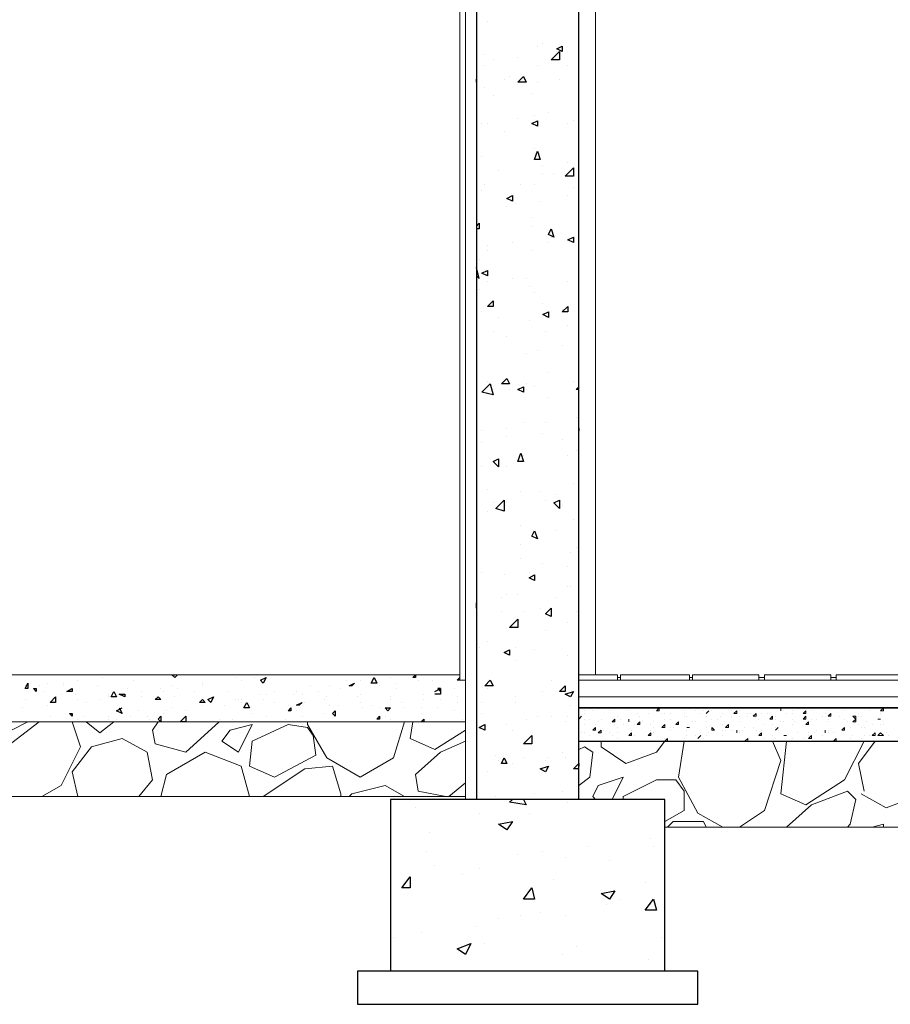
# Model space of a CAD drawing. Header units: metres. Extents: x 5.7 to 89.8, y 4 to 63.5.
# Tile 3 of 256: x 12.8 to 15.8, y 10.2 to 13.6. Entities that reach past the tile are written whole.
import ezdxf

# ---------------------------------------------------------------- set-up
doc = ezdxf.new("R2010")
doc.units = ezdxf.units.M
doc.header["$MEASUREMENT"] = 0
for name, color, linetype in [('PDF17_hatch', 7, 'Continuous'), ('PDF17_hatch-borshi', 7, 'Continuous'), ('PDF17_kaff', 7, 'Continuous'), ('PDF17_shear wall', 7, 'Continuous'), ('PDF17_wall', 7, 'Continuous')]:
    doc.layers.add(name, color=color, linetype=linetype)

msp = doc.modelspace()

# ---------------------------------------------------------------- linework, layer by layer
at = {"layer": 'PDF17_hatch', "lineweight": 25}
for points in [[(14.4115, 13.6442), (14.4115, 13.6442)], [(14.6041, 13.5672), (14.6041, 13.5672)], [(14.4019, 13.5286), (14.4019, 13.5286)], [(14.4019, 13.5286), (14.4019, 13.5286)], [(14.5848, 13.5575), (14.5848, 13.5575)], [(14.6523, 13.5383), (14.6523, 13.5383)], [(14.4307, 13.5094), (14.4307, 13.5094)], [(14.5174, 13.519), (14.5174, 13.519)], [(14.4019, 13.4901), (14.4019, 13.4901)], [(14.5848, 13.4901), (14.5848, 13.4901)], [(14.6908, 13.4901), (14.6908, 13.4901)], [(14.373, 13.4419), (14.373, 13.4419)], [(14.373, 13.4323), (14.373, 13.4419)], [(14.4693, 13.4419), (14.4693, 13.4419)], [(14.4885, 13.4516), (14.4885, 13.4516)], [(14.5848, 13.4323), (14.5848, 13.4323)], [(14.6619, 13.4419), (14.6619, 13.4419)], [(14.4019, 13.4131), (14.4019, 13.4131)], [(14.5656, 13.3938), (14.5656, 13.3938)], [(14.4307, 13.3842), (14.4307, 13.3842)], [(14.6234, 13.3264), (14.6234, 13.3264)], [(14.3922, 13.2878), (14.3922, 13.2878)], [(14.4115, 13.2878), (14.4115, 13.2878)], [(14.5174, 13.3071), (14.5174, 13.3071)], [(14.5752, 13.3167), (14.5752, 13.3167)], [(14.6908, 13.2878), (14.6908, 13.2878)], [(14.7101, 13.2975), (14.7101, 13.2975)], [(14.4693, 13.259), (14.4693, 13.259)], [(14.5752, 13.2012), (14.5752, 13.2012)], [(14.3922, 13.1723), (14.3922, 13.1723)], [(14.6908, 13.153), (14.6908, 13.153)], [(14.373, 13.1145), (14.373, 13.1145)], [(14.45, 13.1241), (14.45, 13.1241)], [(14.6041, 13.1434), (14.6041, 13.1434)], [(14.6041, 13.1145), (14.6041, 13.1145)], [(14.6426, 13.1145), (14.6426, 13.1145)], [(14.3922, 13.0567), (14.3922, 13.0567)], [(14.4019, 13.076), (14.4019, 13.076)], [(14.5271, 13.076), (14.5271, 13.076)], [(14.5752, 13.076), (14.5752, 13.076)], [(14.7101, 13.0663), (14.7101, 13.0663)], [(14.5945, 13.0182), (14.5945, 13.0182)], [(14.6908, 13.0374), (14.6908, 13.0374)], [(14.4789, 12.9989), (14.4789, 12.9989)], [(14.5078, 13.0085), (14.5078, 13.0085)], [(14.5656, 12.9604), (14.5656, 12.9604)], [(14.373, 12.9315), (14.3826, 12.9411), (14.3826, 12.9219), (14.373, 12.9219)], [(14.373, 12.9411), (14.373, 12.9411)], [(14.3826, 12.9315), (14.3826, 12.9315)], [(14.5656, 12.9315), (14.5656, 12.9315)], [(14.633, 12.893), (14.633, 12.893)], [(14.4115, 12.8641), (14.4115, 12.8641)], [(14.4115, 12.8448), (14.4115, 12.8448)], [(14.4982, 12.8737), (14.4982, 12.8737)], [(14.5656, 12.8448), (14.5656, 12.8448)], [(14.6234, 12.8737), (14.6234, 12.8737)], [(14.3826, 12.8159), (14.3826, 12.8159)], [(14.373, 12.787), (14.373, 12.787)], [(14.373, 12.7581), (14.3826, 12.7485), (14.373, 12.787)], [(14.4115, 12.7389), (14.4115, 12.7389)], [(14.4982, 12.7485), (14.4982, 12.7485)], [(14.5463, 12.7485), (14.5463, 12.7485)], [(14.6908, 12.7389), (14.6908, 12.7389)], [(14.3826, 12.71), (14.3826, 12.71)], [(14.556, 12.7196), (14.556, 12.7196)], [(14.373, 12.7003), (14.373, 12.7003)], [(14.5752, 12.7003), (14.5752, 12.7003)], [(14.7293, 12.7003), (14.7293, 12.7003)], [(14.7293, 12.7003), (14.7293, 12.7003)], [(14.6041, 12.6618), (14.6041, 12.6618)], [(14.6715, 12.6426), (14.6715, 12.6426)], [(14.3922, 12.6329), (14.3922, 12.6329)], [(14.45, 12.6137), (14.45, 12.6137)], [(14.556, 12.604), (14.556, 12.604)], [(14.6908, 12.5848), (14.6908, 12.5848)], [(14.4307, 12.5655), (14.4307, 12.5655)], [(14.4789, 12.5462), (14.4789, 12.5462)], [(14.6137, 12.5655), (14.6137, 12.5655)], [(14.5848, 12.4981), (14.5848, 12.4981)], [(14.6715, 12.5173), (14.6715, 12.5173)], [(14.7293, 12.5077), (14.7293, 12.5077)], [(14.5463, 12.4885), (14.5463, 12.4885)], [(14.6234, 12.421), (14.6234, 12.421)], [(14.4115, 12.3921), (14.4115, 12.3921)], [(14.4885, 12.3633), (14.4885, 12.3633)], [(14.5463, 12.3825), (14.5463, 12.3825)], [(14.5463, 12.3633), (14.5463, 12.3633)], [(14.5752, 12.3729), (14.5752, 12.3729)], [(14.7101, 12.3921), (14.7101, 12.3921)], [(14.7293, 12.3633), (14.7197, 12.3633), (14.7293, 12.3729)], [(14.7293, 12.3921), (14.7293, 12.3921)], [(14.4307, 12.344), (14.4307, 12.344)], [(14.6234, 12.3344), (14.6234, 12.3344)], [(14.7197, 12.2669), (14.7197, 12.2669)], [(14.4789, 12.2284), (14.4789, 12.2284)], [(14.5367, 12.2477), (14.5367, 12.2477)], [(14.6137, 12.2477), (14.6137, 12.2477)], [(14.7293, 12.2284), (14.7293, 12.2284)], [(14.7293, 12.2284), (14.7293, 12.2188)], [(14.3922, 12.2188), (14.3922, 12.2188)], [(14.4789, 12.1995), (14.4789, 12.1995)], [(14.6041, 12.2092), (14.6041, 12.2092)], [(14.6715, 12.1899), (14.6715, 12.1899)], [(14.3922, 12.1803), (14.3922, 12.1803)], [(14.5367, 12.1321), (14.5367, 12.1321)], [(14.6908, 12.1321), (14.6908, 12.1321)], [(14.7197, 12.1514), (14.7197, 12.1514)], [(14.3922, 12.0936), (14.3922, 12.0936)], [(14.4789, 12.0936), (14.4789, 12.0936)], [(14.5271, 12.1128), (14.5271, 12.1128)], [(14.7101, 12.0358), (14.7101, 12.0358)], [(14.4115, 12.0165), (14.4115, 12.0165)], [(14.5271, 12.0069), (14.5271, 12.0069)], [(14.5945, 12.0069), (14.5945, 12.0069)], [(14.6523, 11.9973), (14.6523, 11.9973)], [(14.4307, 11.9684), (14.4307, 11.9684)], [(14.4789, 11.9684), (14.4789, 11.9684)], [(14.6137, 11.978), (14.6137, 11.978)], [(14.6715, 11.9587), (14.6715, 11.9587)], [(14.4115, 11.9395), (14.4115, 11.9395)], [(14.5271, 11.8913), (14.5271, 11.8913)], [(14.7101, 11.9106), (14.7101, 11.9106)], [(14.5656, 11.8528), (14.5656, 11.8528)], [(14.6523, 11.8721), (14.6523, 11.8721)], [(14.5271, 11.8239), (14.5271, 11.8239)], [(14.7197, 11.8143), (14.7197, 11.8143)], [(14.7004, 11.795), (14.7004, 11.795)], [(14.5271, 11.7757), (14.5271, 11.7757)], [(14.6041, 11.7565), (14.6041, 11.7565)], [(14.6908, 11.7469), (14.6908, 11.7469)], [(14.3922, 11.7276), (14.3922, 11.7276)], [(14.4693, 11.718), (14.4693, 11.718)], [(14.556, 11.7276), (14.556, 11.7276)], [(14.6908, 11.6794), (14.6908, 11.6794)], [(14.7004, 11.6794), (14.7004, 11.6794)], [(14.4789, 11.6505), (14.4789, 11.6505)], [(14.5174, 11.6505), (14.5174, 11.6505)], [(14.373, 11.6216), (14.373, 11.6216)], [(14.373, 11.6024), (14.373, 11.6216)], [(14.4596, 11.6409), (14.4596, 11.6409)], [(14.6523, 11.6409), (14.6523, 11.6409)], [(14.373, 11.6024), (14.373, 11.6024)], [(14.373, 11.5735), (14.373, 11.5735)], [(14.4596, 11.5928), (14.4596, 11.5928)], [(14.5367, 11.5928), (14.5367, 11.5928)], [(14.5945, 11.6024), (14.5945, 11.6024)], [(14.7197, 11.5928), (14.7197, 11.5928)], [(14.6908, 11.5542), (14.6908, 11.5542)], [(14.5174, 11.535), (14.5174, 11.535)], [(14.6137, 11.5253), (14.6137, 11.5253)], [(14.4115, 11.4868), (14.4115, 11.4868)], [(14.3826, 11.4675), (14.3826, 11.4675)], [(14.5078, 11.4675), (14.5078, 11.4675)], [(14.5752, 11.4579), (14.5752, 11.4579)], [(14.6908, 11.4387), (14.6908, 11.4387)], [(14.5078, 11.4194), (14.5078, 11.4194)], [(13.092, 11.3712), (13.092, 11.3712)], [(13.1209, 11.3712), (13.1209, 11.3712)], [(13.3039, 11.3712), (13.3039, 11.3712)], [(13.3328, 11.3712), (13.3232, 11.3616), (13.3135, 11.3712), (13.3232, 11.3712)], [(13.641, 11.3712), (13.641, 11.3712)], [(13.6891, 11.3712), (13.6891, 11.3712)], [(14.0455, 11.3712), (14.0455, 11.3712)], [(14.3055, 11.3712), (14.3055, 11.3712)], [(12.8223, 11.3423), (12.8223, 11.3423)], [(12.8801, 11.3423), (12.8801, 11.3423)], [(12.9379, 11.3423), (12.9379, 11.3423)], [(12.9861, 11.352), (12.9861, 11.352)], [(13.0727, 11.3616), (13.0727, 11.3616)], [(13.1787, 11.352), (13.1787, 11.352)], [(13.4195, 11.3423), (13.4195, 11.3423)], [(13.535, 11.3616), (13.535, 11.3616)], [(13.5543, 11.352), (13.5543, 11.352)], [(13.6025, 11.3616), (13.6025, 11.3616)], [(13.9203, 11.352), (13.9203, 11.352)], [(13.9685, 11.352), (13.9685, 11.352)], [(14.0744, 11.3616), (14.0744, 11.3616)], [(14.0937, 11.3423), (14.0937, 11.3423)], [(14.1707, 11.352), (14.1707, 11.352)], [(14.2189, 11.352), (14.2189, 11.352)], [(14.3152, 11.352), (14.3055, 11.352), (14.3152, 11.3616)], [(14.633, 11.352), (14.633, 11.352)], [(14.7293, 11.3616), (14.7293, 11.3616)], [(12.8031, 11.3327), (12.8031, 11.3327)], [(12.8512, 11.3327), (12.8512, 11.3327)], [(12.8705, 11.3134), (12.8705, 11.3134)], [(12.9283, 11.3038), (12.9283, 11.3038)], [(12.9379, 11.3327), (12.9379, 11.3327)], [(12.9764, 11.3038), (12.9764, 11.3038)], [(13.0535, 11.3327), (13.0535, 11.3327)], [(13.0535, 11.3327), (13.0535, 11.3327)], [(13.092, 11.3038), (13.092, 11.3038)], [(13.1594, 11.3231), (13.1594, 11.3231)], [(13.2076, 11.3134), (13.2076, 11.3134)], [(13.275, 11.3231), (13.275, 11.3231)], [(13.2846, 11.3134), (13.2846, 11.3134)], [(13.3135, 11.3327), (13.3135, 11.3327)], [(13.3328, 11.3231), (13.3328, 11.3231)], [(13.3906, 11.3134), (13.3906, 11.3134)], [(13.4195, 11.3327), (13.4195, 11.3327)], [(13.5062, 11.3134), (13.5062, 11.3134)], [(13.6217, 11.3038), (13.6217, 11.3038)], [(13.641, 11.3038), (13.641, 11.3038)], [(13.6699, 11.3134), (13.6699, 11.3134)], [(13.7373, 11.3038), (13.7373, 11.3038)], [(13.7469, 11.3134), (13.7469, 11.3134)], [(13.7662, 11.3038), (13.7662, 11.3038)], [(13.7951, 11.3327), (13.7951, 11.3327)], [(13.824, 11.3134), (13.824, 11.3134)], [(13.8625, 11.3327), (13.8625, 11.3327)], [(13.901, 11.3231), (13.901, 11.3231)], [(13.9685, 11.3038), (13.9685, 11.3038)], [(14.0359, 11.3327), (14.0359, 11.3327)], [(14.0937, 11.3231), (14.0937, 11.3231)], [(14.19, 11.3038), (14.19, 11.3038)], [(14.2285, 11.3134), (14.2478, 11.3231), (14.2478, 11.3038), (14.2285, 11.3038)], [(14.2959, 11.3231), (14.2959, 11.3231)], [(14.4115, 11.3231), (14.4115, 11.3231)], [(14.6041, 11.3134), (14.6041, 11.3134)], [(14.6812, 11.3231), (14.6812, 11.3231)], [(12.8031, 11.2846), (12.8031, 11.2846)], [(12.8801, 11.2653), (12.8801, 11.2653)], [(12.8801, 11.2653), (12.8801, 11.2653)], [(12.9861, 11.2846), (12.9861, 11.2846)], [(13.015, 11.2749), (13.015, 11.2749)], [(13.0631, 11.2846), (13.0631, 11.2846)], [(13.092, 11.2942), (13.092, 11.2942)], [(13.1498, 11.2942), (13.1498, 11.2942)], [(13.2076, 11.2942), (13.2076, 11.2942)], [(13.3232, 11.2942), (13.3232, 11.2942)], [(13.4195, 11.2749), (13.4195, 11.2749)], [(13.4195, 11.2653), (13.4195, 11.2653)], [(13.4387, 11.2846), (13.4387, 11.2846)], [(13.4965, 11.2653), (13.4965, 11.2653)], [(13.535, 11.2846), (13.535, 11.2846)], [(13.5447, 11.2846), (13.5447, 11.2846)], [(13.5543, 11.2846), (13.5543, 11.2846)], [(13.5543, 11.2749), (13.5543, 11.2749)], [(13.6314, 11.2846), (13.6314, 11.2846)], [(13.6699, 11.2749), (13.6699, 11.2749)], [(13.718, 11.2653), (13.718, 11.2653)], [(13.7758, 11.2749), (13.7758, 11.2749)], [(13.8432, 11.2846), (13.8432, 11.2846)], [(13.8529, 11.2942), (13.8529, 11.2942)], [(13.8625, 11.2653), (13.8625, 11.2653)], [(13.8914, 11.2653), (13.8914, 11.2653)], [(13.9588, 11.2942), (13.9588, 11.2942)], [(13.9685, 11.2749), (13.9685, 11.2749)], [(14.007, 11.2653), (14.007, 11.2653)], [(14.0744, 11.2942), (14.0744, 11.2942)], [(14.0744, 11.2846), (14.0744, 11.2846)], [(14.1129, 11.2749), (14.1129, 11.2749)], [(14.19, 11.2846), (14.19, 11.2846)], [(14.2478, 11.2846), (14.2478, 11.2846)], [(14.3055, 11.2942), (14.3055, 11.2942)], [(14.3055, 11.2749), (14.3055, 11.2749)], [(14.3055, 11.2749), (14.3055, 11.2749)], [(14.3922, 11.2749), (14.3922, 11.2749)], [(14.5078, 11.2942), (14.5078, 11.2942)], [(14.5078, 11.2749), (14.5078, 11.2749)], [(14.7004, 11.2653), (14.7004, 11.2653)], [(12.7934, 11.2557), (12.7934, 11.2557)], [(13.1305, 11.2557), (13.1402, 11.2364), (13.1209, 11.246), (13.1402, 11.2557)], [(13.198, 11.246), (13.198, 11.246)], [(13.2846, 11.2364), (13.2846, 11.2364)], [(13.2943, 11.246), (13.2943, 11.246)], [(13.3135, 11.2557), (13.3135, 11.2557)], [(13.3617, 11.246), (13.3617, 11.246)], [(13.5928, 11.2364), (13.5928, 11.2364)], [(13.7469, 11.246), (13.7469, 11.246)], [(13.8432, 11.2364), (13.8432, 11.2364)], [(13.9781, 11.2557), (13.9781, 11.2557)], [(14.0359, 11.2557), (14.0359, 11.2557)], [(14.1225, 11.2557), (14.1225, 11.2557)], [(14.1803, 11.2557), (14.1803, 11.2557)], [(14.1803, 11.2364), (14.1803, 11.2364)], [(14.2381, 11.2557), (14.2381, 11.2557)], [(14.2959, 11.246), (14.2959, 11.246)], [(14.3922, 11.2364), (14.3922, 11.2364)], [(12.8898, 11.2268), (12.8898, 11.2268)], [(12.9861, 11.2171), (12.9861, 11.2171)], [(13.0053, 11.2268), (13.0053, 11.2268)], [(13.092, 11.2268), (13.092, 11.2268)], [(13.092, 11.2171), (13.092, 11.2171)], [(13.1209, 11.2171), (13.1209, 11.2171)], [(13.1691, 11.2268), (13.1691, 11.2268)], [(13.2268, 11.2268), (13.2268, 11.2268)], [(13.2365, 11.2171), (13.2365, 11.2171)], [(13.3521, 11.2075), (13.3521, 11.2075)], [(13.4676, 11.2075), (13.4676, 11.2075)], [(13.4773, 11.2171), (13.4773, 11.2171)], [(13.5254, 11.2171), (13.5254, 11.2171)], [(13.5832, 11.2075), (13.5832, 11.2075)], [(13.5832, 11.2075), (13.5832, 11.2075)], [(13.641, 11.2268), (13.641, 11.2268)], [(13.7084, 11.2171), (13.7084, 11.2171)], [(13.7662, 11.2268), (13.7662, 11.2268)], [(13.9299, 11.2075), (13.9299, 11.2075)], [(13.9685, 11.2075), (13.9685, 11.2075)], [(14.0551, 11.2268), (14.0551, 11.2268)], [(14.0744, 11.2171), (14.0744, 11.2171)], [(14.19, 11.2075), (14.19, 11.2075)], [(14.2478, 11.2075), (14.2478, 11.2075)], [(14.3248, 11.2171), (14.3248, 11.2171)], [(14.4789, 11.1979), (14.4789, 11.1979)], [(14.5463, 11.2171), (14.5463, 11.2171)], [(14.5848, 11.2268), (14.5848, 11.2268)], [(14.633, 11.2268), (14.633, 11.2268)], [(14.6812, 11.2075), (14.6812, 11.2075)], [(14.6908, 11.2268), (14.6908, 11.2268)], [(14.4982, 11.1786), (14.4982, 11.1786)], [(14.6715, 11.1016), (14.6715, 11.1016)], [(14.4404, 11.0919), (14.4404, 11.0919)], [(14.45, 11.0727), (14.45, 11.0727)], [(14.4982, 11.063), (14.4982, 11.063)], [(14.5367, 11.0823), (14.5367, 11.0823)], [(14.6137, 11.0727), (14.6137, 11.0727)], [(14.6234, 11.0823), (14.6234, 11.0823)], [(14.6812, 11.0823), (14.6812, 11.0823)], [(14.7293, 11.0438), (14.7101, 11.0438), (14.7293, 11.063), (14.7293, 11.0534)], [(14.4115, 11.0341), (14.4115, 11.0341)], [(14.5752, 10.9571), (14.5752, 10.9571)], [(14.6715, 10.9667), (14.6715, 10.9667)], [(14.4404, 10.9475), (14.4404, 10.9475)], [(14.4885, 10.9378), (14.4885, 10.9378)], [(14.5367, 10.9378), (14.5463, 10.9186), (14.4885, 10.9282), (14.4982, 10.9378)], [(14.6908, 10.9282), (14.6908, 10.9282)], [(14.1611, 10.9089), (14.1611, 10.9089)], [(14.3826, 10.8897), (14.3826, 10.8897)], [(14.556, 10.8897), (14.556, 10.8897)], [(14.0744, 10.8415), (14.0744, 10.8415)], [(14.2092, 10.8223), (14.2092, 10.8223)], [(14.9797, 10.803), (14.9797, 10.803)], [(14.1996, 10.7548), (14.1996, 10.7548)], [(14.6041, 10.7548), (14.6041, 10.7548)], [(14.7582, 10.7741), (14.7582, 10.7741)], [(14.9894, 10.7741), (14.9894, 10.7741)], [(14.5174, 10.7452), (14.5174, 10.7452)], [(14.6812, 10.7356), (14.6812, 10.7356)], [(14.8353, 10.7259), (14.8353, 10.7259)], [(14.2285, 10.7067), (14.2285, 10.7067)], [(14.3826, 10.6971), (14.3826, 10.6971)], [(14.3248, 10.6778), (14.3248, 10.6778)], [(14.6426, 10.6585), (14.6426, 10.6585)], [(14.9605, 10.6489), (14.9605, 10.6489)], [(14.8738, 10.5911), (14.8738, 10.5911)], [(14.8256, 10.5718), (14.8256, 10.5718)], [(14.9797, 10.5718), (14.9797, 10.5718)], [(14.45, 10.5237), (14.45, 10.5237)], [(14.5271, 10.5333), (14.5271, 10.5333)], [(14.5945, 10.543), (14.5945, 10.543)], [(14.6812, 10.5333), (14.6812, 10.5333)], [(14.373, 10.4948), (14.373, 10.4948)], [(14.084, 10.4563), (14.084, 10.4563)], [(14.1803, 10.4755), (14.1803, 10.4755)], [(15.0183, 10.4563), (15.0183, 10.4563)], [(14.4019, 10.437), (14.4019, 10.437)], [(14.7197, 10.4274), (14.7197, 10.4274)], [(14.6715, 10.3985), (14.6715, 10.3985)], [(14.9701, 10.3792), (14.9701, 10.3792)], [(14.3248, 10.3407), (14.3248, 10.3407)]]:
    msp.add_lwpolyline(points, dxfattribs=at)
for points in [[(14.6619, 13.5094), (14.633, 13.5094), (14.6619, 13.5383)], [(14.6715, 13.5575), (14.6715, 13.5383), (14.6523, 13.5479)], [(14.5367, 13.4516), (14.5463, 13.4323), (14.5174, 13.4323)], [(14.5848, 13.2975), (14.5848, 13.2782), (14.5656, 13.2878)], [(14.5848, 13.1915), (14.5945, 13.1626), (14.5752, 13.1626)], [(14.7101, 13.1049), (14.6812, 13.1049), (14.7101, 13.1337)], [(14.4982, 13.0374), (14.4982, 13.0182), (14.4789, 13.0278)], [(14.633, 12.9219), (14.6426, 12.893), (14.6234, 12.9026)], [(14.7101, 12.893), (14.7101, 12.8737), (14.6908, 12.8833)], [(14.4115, 12.7774), (14.4115, 12.7581), (14.3922, 12.7678)], [(14.4307, 12.6714), (14.4307, 12.6522), (14.4115, 12.6522)], [(14.6908, 12.6522), (14.6908, 12.6329), (14.6715, 12.6329)], [(14.6234, 12.6329), (14.6234, 12.6137), (14.6041, 12.6233)], [(14.4789, 12.4018), (14.4885, 12.3825), (14.4596, 12.3825)], [(14.4307, 12.344), (14.3922, 12.3536), (14.4211, 12.3825)], [(14.5367, 12.3729), (14.5367, 12.3536), (14.5174, 12.3633)], [(14.45, 12.1225), (14.45, 12.0936), (14.4307, 12.1128)], [(14.5271, 12.1417), (14.5367, 12.1128), (14.5174, 12.1128)], [(14.4693, 11.9395), (14.4404, 11.9491), (14.4693, 11.978)], [(14.6619, 11.978), (14.6619, 11.9491), (14.6426, 11.9684)], [(14.5752, 11.8721), (14.5848, 11.8432), (14.5656, 11.8528)], [(14.5752, 11.718), (14.5752, 11.6987), (14.556, 11.7083)], [(14.633, 11.6024), (14.633, 11.5735), (14.6137, 11.5831)], [(14.5174, 11.535), (14.4885, 11.535), (14.5174, 11.5639)], [(14.4885, 11.4579), (14.4885, 11.4387), (14.4693, 11.4483)], [(14.1611, 11.3712), (14.1611, 11.3616), (14.1514, 11.3616)], [(12.8127, 11.3423), (12.8127, 11.3231), (12.8031, 11.3231)], [(13.641, 11.3616), (13.6314, 11.3423), (13.6217, 11.352)], [(13.9492, 11.3423), (13.9396, 11.3327), (13.9299, 11.3327)], [(14.0262, 11.3423), (14.007, 11.3423), (14.0166, 11.3616)], [(14.4211, 11.352), (14.4307, 11.3327), (14.4019, 11.3327)], [(12.8416, 11.3231), (12.8416, 11.3134), (12.832, 11.3231)], [(12.9668, 11.3231), (12.9668, 11.3134), (12.9475, 11.3134)], [(13.1113, 11.3134), (13.1209, 11.2942), (13.1016, 11.2942)], [(13.1498, 11.3038), (13.1498, 11.2942), (13.1305, 11.3038)], [(14.2478, 11.3231), (14.2381, 11.3231), (14.2478, 11.3134)], [(14.6812, 11.3327), (14.6812, 11.3134), (14.6619, 11.3134)], [(14.7101, 11.3134), (14.7004, 11.2942), (14.6812, 11.3038)], [(12.909, 11.2749), (12.8898, 11.2749), (12.909, 11.2942)], [(13.2654, 11.2942), (13.275, 11.2846), (13.2557, 11.2846)], [(13.4195, 11.2846), (13.4291, 11.2749), (13.4098, 11.2749)], [(13.458, 11.2942), (13.4484, 11.2749), (13.4387, 11.2846)], [(13.5736, 11.2749), (13.5832, 11.2557), (13.5639, 11.2557)], [(13.7662, 11.2749), (13.7566, 11.2653), (13.7469, 11.2653)], [(12.9668, 11.2364), (12.9668, 11.2268), (12.9572, 11.2364)], [(13.7277, 11.2557), (13.7277, 11.246), (13.718, 11.246)], [(13.8818, 11.246), (13.8818, 11.2268), (13.8721, 11.2364)], [(14.0744, 11.2557), (14.0648, 11.246), (14.0551, 11.2557)], [(13.275, 11.2268), (13.275, 11.2075), (13.2654, 11.2171)], [(13.3617, 11.2075), (13.3424, 11.2075), (13.3617, 11.2268)], [(14.0359, 11.2268), (14.0359, 11.2171), (14.0262, 11.2171)], [(14.19, 11.2171), (14.19, 11.2075), (14.1803, 11.2075)], [(14.4019, 11.1979), (14.4019, 11.1786), (14.3826, 11.1882)], [(14.5656, 11.1305), (14.5367, 11.1305), (14.5656, 11.1594)], [(14.4693, 11.0823), (14.4789, 11.063), (14.4596, 11.063)], [(14.6234, 11.0534), (14.6137, 11.0341), (14.5945, 11.0438)], [(14.4982, 10.8608), (14.4789, 10.8319), (14.45, 10.8512)], [(14.1418, 10.6682), (14.1418, 10.6296), (14.1129, 10.6296)], [(14.5656, 10.6296), (14.5752, 10.5911), (14.5367, 10.5911)], [(14.8545, 10.62), (14.8353, 10.5911), (14.8064, 10.6104)], [(14.9894, 10.5911), (14.999, 10.5526), (14.9605, 10.5526)], [(14.3537, 10.437), (14.3344, 10.3985), (14.3055, 10.4177)]]:
    msp.add_lwpolyline(points, close=True, dxfattribs=at)
at = {"layer": 'PDF17_hatch-borshi', "lineweight": 18}
for points in [[(14.7486, 11.2557), (14.7486, 11.2557)], [(14.7486, 11.246), (14.7486, 11.246)], [(14.7486, 11.2364), (14.7486, 11.2364)], [(14.7775, 11.246), (14.7775, 11.246)], [(14.7775, 11.246), (14.7775, 11.246)], [(14.8256, 11.2557), (14.8256, 11.2557)], [(14.8256, 11.2557), (14.8256, 11.2557)], [(14.8353, 11.2557), (14.8353, 11.2557)], [(14.8353, 11.2557), (14.8353, 11.2557)], [(14.8353, 11.246), (14.8353, 11.246)], [(14.9027, 11.246), (14.9027, 11.246)], [(14.9316, 11.2364), (14.9316, 11.2364)], [(14.9701, 11.2364), (14.9701, 11.2364)], [(14.9894, 11.246), (14.9894, 11.246)], [(15.0086, 11.2557), (15.0086, 11.2557)], [(15.0183, 11.2364), (15.0183, 11.2364)], [(15.0279, 11.2364), (15.0279, 11.2364)], [(15.0471, 11.2557), (15.0471, 11.2557)], [(15.0471, 11.2364), (15.0471, 11.2364)], [(15.0664, 11.2557), (15.0664, 11.2557)], [(15.0953, 11.246), (15.0953, 11.246)], [(15.0953, 11.2364), (15.0953, 11.2364)], [(15.1338, 11.246), (15.1338, 11.246)], [(15.1531, 11.2557), (15.1531, 11.2557)], [(15.1531, 11.2557), (15.1531, 11.2557)], [(15.1531, 11.2364), (15.1531, 11.2364)], [(15.1627, 11.246), (15.1627, 11.246)], [(15.1724, 11.2557), (15.1724, 11.2557)], [(15.1724, 11.2364), (15.1724, 11.2364)], [(15.1916, 11.246), (15.1916, 11.246)], [(15.2301, 11.2557), (15.2301, 11.2557)], [(15.2301, 11.2364), (15.2301, 11.2364)], [(15.259, 11.246), (15.259, 11.246)], [(15.2879, 11.246), (15.2879, 11.246)], [(15.3168, 11.2364), (15.3168, 11.2364)], [(15.3264, 11.2364), (15.3264, 11.2364)], [(15.3457, 11.2557), (15.3457, 11.2557)], [(15.365, 11.2364), (15.365, 11.2364)], [(15.3842, 11.2364), (15.3842, 11.2364)], [(15.4035, 11.2557), (15.4035, 11.2557)], [(15.4324, 11.246), (15.4324, 11.246)], [(15.442, 11.246), (15.442, 11.246)], [(15.4517, 11.2364), (15.4517, 11.2364)], [(15.4709, 11.246), (15.4709, 11.246)], [(15.4709, 11.2364), (15.4709, 11.2364)], [(15.5094, 11.2557), (15.5094, 11.2557)], [(15.5094, 11.2364), (15.5094, 11.2364)], [(15.5383, 11.246), (15.5383, 11.246)], [(15.5865, 11.2364), (15.5865, 11.2364)], [(15.5961, 11.246), (15.5961, 11.246)], [(15.6154, 11.2557), (15.6154, 11.2557)], [(15.6154, 11.2557), (15.6154, 11.2557)], [(15.6539, 11.246), (15.6539, 11.246)], [(15.7021, 11.2364), (15.7021, 11.2364)], [(15.7406, 11.246), (15.7406, 11.246)], [(15.7791, 11.246), (15.7791, 11.246)], [(15.7791, 11.2364), (15.7791, 11.2364)], [(12.6875, 11.2075), (12.7549, 11.1786), (12.8127, 11.2075)], [(12.6971, 10.9475), (12.726, 11.1112), (12.8512, 11.2075)], [(12.9668, 11.2075), (12.9957, 11.1208), (12.9283, 10.986), (12.8609, 10.9475)], [(13.015, 11.2075), (13.0631, 11.169), (13.1113, 11.2075)], [(13.4773, 11.2075), (13.3617, 11.1016), (13.2557, 11.1305), (13.2461, 11.1786), (13.2654, 11.2075)], [(13.4773, 11.2075), (13.4773, 11.2075)], [(13.7855, 11.2075), (13.7855, 11.1979), (13.8529, 11.0823), (13.9685, 11.0149), (14.084, 11.0823), (14.1225, 11.2075)], [(14.3344, 11.1786), (14.2285, 11.1112), (14.1418, 11.1497), (14.1514, 11.2075)], [(14.7293, 11.2171), (14.7293, 11.2171)], [(14.7486, 11.2171), (14.7486, 11.2171)], [(14.7486, 11.1979), (14.7486, 11.1979)], [(14.7678, 11.2171), (14.7678, 11.2171)], [(14.7678, 11.2171), (14.7678, 11.2171)], [(14.7678, 11.2171), (14.7678, 11.2171)], [(14.7871, 11.1979), (14.7871, 11.1979)], [(14.7967, 11.2075), (14.7967, 11.2075)], [(14.8064, 11.2171), (14.8064, 11.2171)], [(14.8545, 11.1979), (14.8545, 11.1979)], [(14.8642, 11.2268), (14.8642, 11.2268)], [(14.8738, 11.2171), (14.8738, 11.2171)], [(14.8834, 11.1979), (14.8834, 11.1979)], [(14.9027, 11.2171), (14.9027, 11.2171)], [(14.9027, 11.2075), (14.9027, 11.2075)], [(14.9219, 11.1979), (14.9219, 11.1979)], [(14.9219, 11.1979), (14.9219, 11.1979)], [(14.9412, 11.2268), (14.9412, 11.2268)], [(14.9508, 11.2075), (14.9508, 11.2075)], [(14.9797, 11.1979), (14.9797, 11.1979)], [(14.9894, 11.2075), (14.9894, 11.2075)], [(15.0279, 11.2171), (15.0279, 11.2171)], [(15.0471, 11.2171), (15.0471, 11.2171)], [(15.0664, 11.1979), (15.0664, 11.1979)], [(15.0953, 11.2268), (15.0953, 11.2268)], [(15.1049, 11.2268), (15.1049, 11.2268)], [(15.1242, 11.2075), (15.1242, 11.2075)], [(15.1338, 11.2075), (15.1338, 11.2075)], [(15.1724, 11.2268), (15.1724, 11.2268)], [(15.1724, 11.2075), (15.1724, 11.2075)], [(15.1916, 11.2171), (15.1916, 11.2171)], [(15.2109, 11.2171), (15.2109, 11.2171)], [(15.2205, 11.2268), (15.2205, 11.2268)], [(15.2301, 11.1979), (15.2301, 11.1979)], [(15.259, 11.2268), (15.259, 11.2268)], [(15.2879, 11.2268), (15.2879, 11.2268)], [(15.2879, 11.2268), (15.2879, 11.2268)], [(15.2879, 11.2075), (15.2879, 11.2075)], [(15.3168, 11.2268), (15.3168, 11.2268)], [(15.3457, 11.2268), (15.3457, 11.2268)], [(15.3553, 11.2171), (15.3553, 11.2171)], [(15.3746, 11.1979), (15.3746, 11.1979)], [(15.4035, 11.1979), (15.4035, 11.1979)], [(15.4131, 11.2268), (15.4131, 11.2268)], [(15.4131, 11.2171), (15.4131, 11.2171)], [(15.4324, 11.2075), (15.4324, 11.2075)], [(15.442, 11.2075), (15.442, 11.2075)], [(15.4709, 11.2171), (15.4709, 11.2171)], [(15.4709, 11.1979), (15.4709, 11.1979)], [(15.4805, 11.2075), (15.4805, 11.2075)], [(15.5191, 11.2171), (15.5191, 11.2171)], [(15.5287, 11.1979), (15.5287, 11.1979)], [(15.5383, 11.2171), (15.5383, 11.2171)], [(15.5576, 11.2171), (15.5576, 11.2171)], [(15.5769, 11.2268), (15.5769, 11.2268)], [(15.5865, 11.2268), (15.5865, 11.2268)], [(15.5961, 11.2171), (15.5961, 11.2171)], [(15.5961, 11.2075), (15.5961, 11.2075)], [(15.6346, 11.2268), (15.6346, 11.2268)], [(15.6346, 11.2268), (15.6346, 11.2268)], [(15.6539, 11.2171), (15.6539, 11.2171)], [(15.6635, 11.2075), (15.6635, 11.2075)], [(15.7021, 11.2268), (15.7021, 11.2268)], [(15.7021, 11.1979), (15.7021, 11.1979)], [(15.7117, 11.2268), (15.7117, 11.2268)], [(15.731, 11.2075), (15.731, 11.2075)], [(15.7502, 11.1979), (15.7502, 11.1979)], [(15.7695, 11.2171), (15.7695, 11.2171)], [(15.7791, 11.2171), (15.7791, 11.2171)], [(15.7791, 11.1979), (15.7791, 11.1979)], [(15.7887, 11.2075), (15.7887, 11.2075)], [(15.7887, 11.1979), (15.7887, 11.1979)], [(14.7389, 11.169), (14.7389, 11.169)], [(14.7486, 11.169), (14.7486, 11.169)], [(14.8064, 11.1786), (14.8064, 11.1786)], [(14.816, 11.1786), (14.816, 11.1786)], [(14.8353, 11.169), (14.8353, 11.169)], [(14.8642, 11.1882), (14.8642, 11.1882)], [(14.8642, 11.169), (14.8642, 11.169)], [(14.9123, 11.1786), (14.9123, 11.1786)], [(14.9123, 11.169), (14.9123, 11.169)], [(14.9797, 11.1786), (14.9797, 11.1786)], [(14.9894, 11.1882), (14.9894, 11.1882)], [(14.9894, 11.169), (14.9894, 11.169)], [(15.0183, 11.1882), (15.0183, 11.1882)], [(15.0471, 11.1882), (15.0471, 11.1882)], [(15.0471, 11.1786), (15.0471, 11.1786)], [(15.0568, 11.1882), (15.0568, 11.1882)], [(15.1049, 11.1882), (15.1049, 11.1882)], [(15.1049, 11.1786), (15.1049, 11.1786)], [(15.1146, 11.1882), (15.1146, 11.1882)], [(15.1724, 11.1882), (15.1724, 11.1882)], [(15.1724, 11.1882), (15.1724, 11.1882)], [(15.182, 11.169), (15.182, 11.169)], [(15.2301, 11.1786), (15.2301, 11.1786)], [(15.2398, 11.1786), (15.2398, 11.1786)], [(15.259, 11.1786), (15.259, 11.1786)], [(15.2783, 11.169), (15.2783, 11.169)], [(15.2879, 11.1786), (15.2879, 11.1786)], [(15.2879, 11.169), (15.2879, 11.169)], [(15.2976, 11.1786), (15.2976, 11.1786)], [(15.3072, 11.1882), (15.3072, 11.1882)], [(15.3361, 11.1882), (15.3361, 11.1882)], [(15.3457, 11.1786), (15.3457, 11.1786)], [(15.365, 11.1786), (15.365, 11.1786)], [(15.4131, 11.1882), (15.4131, 11.1882)], [(15.4131, 11.1786), (15.4131, 11.1786)], [(15.4228, 11.1786), (15.4228, 11.1786)], [(15.4902, 11.169), (15.4902, 11.169)], [(15.5287, 11.169), (15.5287, 11.169)], [(15.548, 11.169), (15.548, 11.169)], [(15.5576, 11.1786), (15.5576, 11.1786)], [(15.5865, 11.169), (15.5865, 11.169)], [(15.5961, 11.1786), (15.5961, 11.1786)], [(15.5961, 11.169), (15.5961, 11.169)], [(15.6154, 11.169), (15.6154, 11.169)], [(15.6443, 11.1786), (15.6443, 11.1786)], [(15.6539, 11.1786), (15.6539, 11.1786)], [(15.6732, 11.1882), (15.6732, 11.1882)], [(15.7117, 11.1882), (15.7117, 11.1882)], [(15.7213, 11.1882), (15.7213, 11.1882)], [(15.7984, 11.169), (15.7984, 11.169)], [(12.9861, 10.9475), (12.9668, 11.0341), (13.0342, 11.1208), (13.1402, 11.1497), (13.2268, 11.1016), (13.2461, 11.0053), (13.198, 10.9475)], [(14.267, 10.9475), (14.1707, 10.9667), (14.1611, 11.0245), (14.2478, 11.1016), (14.3344, 11.1401)], [(14.7678, 11.1594), (14.7678, 11.1594)], [(14.7678, 11.1401), (14.7678, 11.1401)], [(14.7775, 11.1401), (14.7775, 11.1401)], [(14.8064, 11.1401), (14.8064, 11.1208), (14.893, 11.063), (14.999, 11.1016), (15.0279, 11.1401), (15.0375, 11.1497), (15.0375, 11.1401), (15.0279, 11.1401)], [(14.8064, 11.1401), (14.8064, 11.1401)], [(14.8353, 11.1401), (14.8353, 11.1401)], [(14.8449, 11.1594), (14.8449, 11.1594)], [(14.8642, 11.1497), (14.8642, 11.1497)], [(14.9219, 11.1594), (14.9219, 11.1594)], [(14.9605, 11.1401), (14.9605, 11.1401)], [(14.9894, 11.1401), (14.9894, 11.1401)], [(15.0279, 11.1497), (15.0279, 11.1497)], [(15.0279, 11.1401), (15.0279, 11.1401)], [(15.0953, 11.1401), (15.076, 11.0149), (15.1435, 10.8897), (15.2301, 10.8415)], [(15.0953, 11.1497), (15.0953, 11.1497)], [(15.1049, 11.1594), (15.1049, 11.1594)], [(15.1049, 11.1401), (15.1049, 11.1401)], [(15.1338, 11.1594), (15.1338, 11.1594)], [(15.1435, 11.1497), (15.1435, 11.1497)], [(15.1627, 11.1497), (15.1627, 11.1497)], [(15.1724, 11.1594), (15.1724, 11.1594)], [(15.2301, 11.1594), (15.2301, 11.1594)], [(15.2879, 10.8415), (15.3746, 10.8993), (15.4324, 11.0727), (15.4035, 11.1401)], [(15.2976, 11.1401), (15.2976, 11.1401)], [(15.3457, 11.1401), (15.3457, 11.1401)], [(15.3746, 11.1497), (15.3746, 11.1497)], [(15.4035, 11.1594), (15.4035, 11.1594)], [(15.4131, 11.1497), (15.4131, 11.1497)], [(15.7213, 11.1401), (15.6539, 11.0053), (15.5191, 10.9186), (15.4324, 10.9571), (15.4517, 11.1401), (15.4613, 11.1401)], [(15.442, 11.1401), (15.442, 11.1401)], [(15.4517, 11.1594), (15.4517, 11.1594)], [(15.4517, 11.1594), (15.4517, 11.1594)], [(15.4709, 11.1497), (15.4709, 11.1497)], [(15.4902, 11.1401), (15.4902, 11.1401)], [(15.4902, 11.1401), (15.4902, 11.1401)], [(15.5094, 11.1497), (15.5094, 11.1497)], [(15.5287, 11.1594), (15.5287, 11.1594)], [(15.5769, 11.1594), (15.5769, 11.1594)], [(15.6443, 11.1401), (15.6443, 11.1401)], [(15.6539, 11.1401), (15.6539, 11.1401)], [(15.6732, 11.1497), (15.6732, 11.1497)], [(15.6732, 11.1497), (15.6732, 11.1497)], [(15.6828, 11.1594), (15.6828, 11.1594)], [(15.7213, 10.9667), (15.7021, 11.063), (15.7599, 11.1401)], [(15.7021, 11.1401), (15.7021, 11.1401)], [(15.7117, 11.1401), (15.7021, 11.1401)], [(15.7117, 11.1497), (15.7117, 11.1497)], [(15.7117, 10.9571), (15.7984, 10.9089), (15.9043, 10.9475), (15.9814, 11.0341), (15.9525, 11.1305), (15.9332, 11.1401)], [(15.7213, 11.1594), (15.7213, 11.1594)], [(15.7406, 11.1594), (15.7406, 11.1594)], [(15.7502, 11.1594), (15.7502, 11.1594)], [(15.7695, 11.1594), (15.7695, 11.1594)], [(15.808, 11.1594), (15.808, 11.1594)], [(13.5832, 10.9475), (13.5543, 11.0534), (13.4291, 11.1016), (13.2943, 11.0245), (13.275, 10.9475)], [(14.7293, 11.1112), (14.7486, 11.1208), (14.7775, 11.1016), (14.7678, 11.0149), (14.7293, 10.986)], [(13.6314, 10.9475), (13.7758, 11.0438), (13.8721, 11.0534), (13.901, 10.9571), (13.901, 10.9475)], [(14.3344, 10.9956), (14.2766, 10.9475)], [(14.8449, 10.9378), (14.8834, 11.0149), (14.7967, 10.986), (14.7775, 10.9475), (14.7871, 10.9378)], [(15.0279, 10.8608), (15.0953, 10.8993), (15.0953, 10.9667), (15.0664, 11.0053), (14.999, 11.0053), (14.8834, 10.9475), (14.8834, 10.9378)], [(13.9299, 10.9475), (13.9396, 10.9571), (14.0551, 10.986), (14.1225, 10.9475)], [(15.4517, 10.8415), (15.5383, 10.9186), (15.6635, 10.9667), (15.6924, 10.9378), (15.6732, 10.8512), (15.6635, 10.8415)], [(13.6314, 10.9475), (13.6314, 10.9475)], [(15.0375, 10.8415), (15.0568, 10.8608), (15.1627, 10.8608), (15.1724, 10.8415)], [(15.7887, 10.8415), (15.7887, 10.8512), (15.7502, 10.8415)]]:
    msp.add_lwpolyline(points, dxfattribs=at)
for points in [[(15.0086, 11.2557), (15.0086, 11.246), (14.999, 11.246)], [(15.182, 11.246), (15.1724, 11.2364)], [(15.2783, 11.2364), (15.2687, 11.2364), (15.2783, 11.246)], [(15.3457, 11.2364), (15.3457, 11.2268), (15.3361, 11.2268)], [(15.3457, 11.2557), (15.3553, 11.2557)], [(15.4324, 11.2557), (15.4324, 11.246)], [(15.5191, 11.246), (15.5191, 11.2364), (15.5094, 11.2364)], [(15.6058, 11.2364), (15.6058, 11.2268), (15.5961, 11.2268)], [(15.7887, 11.2557), (15.7887, 11.246), (15.7791, 11.246)], [(13.5158, 11.1786), (13.4869, 11.1401), (13.5447, 11.1016), (13.5928, 11.1979)], [(13.7855, 11.1882), (13.718, 11.1979), (13.5928, 11.1401), (13.5832, 11.0534), (13.6699, 11.0149), (13.8144, 11.0919), (13.8047, 11.1594)], [(14.7389, 11.2268), (14.7293, 11.2171)], [(14.8545, 11.2171), (14.8545, 11.2075), (14.8449, 11.2075)], [(14.9027, 11.2171), (14.9027, 11.2075)], [(14.9412, 11.2075), (14.9412, 11.1979), (14.9316, 11.1979)], [(15.0279, 11.1979), (15.0279, 11.1882), (15.0183, 11.1882)], [(15.076, 11.2075), (15.076, 11.1979), (15.0664, 11.1979)], [(15.2494, 11.1979), (15.2494, 11.1882), (15.2398, 11.1882)], [(15.4035, 11.2171), (15.3939, 11.2171), (15.4035, 11.2268)], [(15.5191, 11.2268), (15.5191, 11.2171), (15.5094, 11.2171)], [(15.5287, 11.1979), (15.5191, 11.1979), (15.5287, 11.2075)], [(15.6924, 11.2268), (15.6924, 11.2171), (15.6828, 11.2268)], [(15.6924, 11.2171), (15.6924, 11.2075), (15.6828, 11.2075)], [(15.7791, 11.2171), (15.7695, 11.2171)], [(14.7871, 11.1786), (14.7775, 11.1786), (14.7871, 11.1882)], [(14.8064, 11.1786), (14.8064, 11.169), (14.7967, 11.169)], [(14.9123, 11.1594), (14.9027, 11.1594), (14.9123, 11.169)], [(14.9797, 11.169), (14.9797, 11.1594), (14.9701, 11.1594)], [(15.1146, 11.1882), (15.1049, 11.1882)], [(15.1916, 11.1882), (15.2012, 11.1786), (15.1916, 11.1786)], [(15.2783, 11.1786), (15.2783, 11.169)], [(15.365, 11.169), (15.365, 11.1594), (15.3553, 11.1594)], [(15.4228, 11.1882), (15.4131, 11.1786)], [(15.5865, 11.1786), (15.5865, 11.169)], [(15.6539, 11.1786), (15.6443, 11.1786), (15.6539, 11.1882)], [(15.7599, 11.169), (15.7599, 11.1594), (15.7502, 11.1594)], [(15.7887, 11.1594), (15.7695, 11.1594), (15.7791, 11.169)], [(15.1531, 11.1594), (15.1435, 11.1497)], [(15.3168, 11.1497), (15.3168, 11.1401), (15.3072, 11.1401)], [(15.4517, 11.1594), (15.442, 11.1594)], [(15.5383, 11.1594), (15.5383, 11.1497), (15.5287, 11.1497)], [(15.625, 11.1497), (15.625, 11.1401), (15.6154, 11.1401)]]:
    msp.add_lwpolyline(points, close=True, dxfattribs=at)
at = {"layer": 'PDF17_kaff', "lineweight": 20}
for points in [[(14.7871, 15.2719), (14.7871, 11.3712)], [(14.3152, 15.2141), (14.3152, 11.352), (14.3344, 11.352)], [(14.3344, 15.2141), (14.3344, 10.9378)], [(10.742, 11.3712), (10.742, 10.3407), (10.482, 10.3407), (10.482, 11.2075), (10.5686, 11.3712), (14.3152, 11.3712)], [(14.3344, 11.3712), (14.3344, 11.3712)], [(14.8642, 11.352), (14.8642, 11.3712), (14.7293, 11.3712)], [(15.1146, 11.352), (15.1146, 11.3712), (14.8738, 11.3712), (14.8738, 11.352)], [(15.3553, 11.3712), (15.3553, 11.352), (15.3553, 11.3712), (15.1242, 11.3712), (15.1242, 11.352)], [(15.1242, 11.3712), (15.3553, 11.3712), (15.1242, 11.3712)], [(15.6058, 11.3712), (15.6058, 11.352)], [(15.625, 11.3712), (15.625, 11.352)], [(20.8548, 11.352), (14.7293, 11.352)], [(14.8738, 11.3616), (14.8642, 11.3616)], [(15.1242, 11.3616), (15.1146, 11.3616)], [(15.625, 11.3616), (15.6058, 11.3616)], [(20.8548, 11.2942), (14.7293, 11.2942)], [(14.3344, 11.2075), (10.742, 11.2075)], [(14.3344, 10.9475), (10.742, 10.9475)], [(15.0279, 10.8415), (42.9006, 10.8415)]]:
    msp.add_lwpolyline(points, dxfattribs=at)
for points in [[(15.3746, 11.3712), (15.6058, 11.3712)], [(15.3746, 11.352), (15.3746, 11.3712)], [(15.625, 11.3712), (15.8562, 11.3712)], [(15.3553, 11.3616), (15.3746, 11.3616)]]:
    msp.add_lwpolyline(points, close=True, dxfattribs=at)
at = {"layer": 'PDF17_kaff', "lineweight": 30}
for points in [[(43.3147, 11.2557), (14.7293, 11.2557), (43.3147, 11.2557)], [(14.7293, 11.1401), (43.3147, 11.1401)]]:
    msp.add_lwpolyline(points, dxfattribs=at)
at = {"layer": 'PDF17_shear wall', "lineweight": 30}
msp.add_lwpolyline([(14.7293, 10.9378), (14.7293, 15.6282), (14.373, 15.6282), (14.373, 10.9378)], dxfattribs=at)
at = {"layer": 'PDF17_wall', "lineweight": 25}
msp.add_lwpolyline([(15.0279, 10.3407), (15.0279, 10.9378), (14.0744, 10.9378), (14.0744, 10.3407)], dxfattribs=at)
msp.add_lwpolyline([(15.1435, 10.2251), (15.1435, 10.3407), (13.9588, 10.3407), (13.9588, 10.2251)], close=True, dxfattribs=at)

doc.saveas('drawing.dxf')
